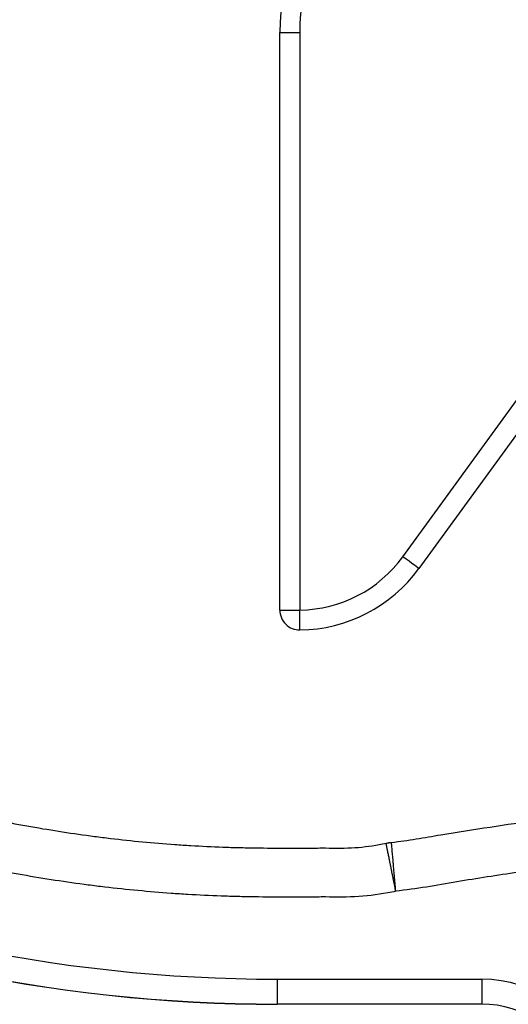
# Model space of a CAD drawing. Extents: x -35 to 1192, y 7 to 1887.
# Tile 3 of 14: x 256 to 354, y 142 to 340. Entities that reach past the tile are written whole.
import ezdxf

# ---------------------------------------------------------------- set-up
doc = ezdxf.new("R2010")
doc.units = 0
doc.layers.get('0').update_dxf_attribs({"linetype": 'CONTINUOUS'})

msp = doc.modelspace()

# ---------------------------------------------------------------- linework, layer by layer
at = {"color": 7, "linetype": 'CONTINUOUS'}
for p, q in [((307.75, 221.31), (307.75, 337.24)), ((307.75, 337.24), (311.75, 337.24)), ((311.75, 337.24), (311.75, 221.31)), ((332.44, 231.99), (356.33, 264.87)), ((359.56, 262.52), (335.68, 229.64)), ((307.75, 221.31), (311.75, 221.31)), ((307.25, 147.19), (348.3, 147.19)), ((307.25, 147.19), (307.25, 142.19)), ((348.3, 147.19), (348.3, 142.19)), ((348.3, 142.19), (307.25, 142.19)), ((307.25, 142.19), (307.25, 142.16)), ((348.3, 142.16), (307.25, 142.16)), ((348.3, 142.19), (348.3, 142.16))]:
    msp.add_line(p, q, dxfattribs=at)
at = {"color": 7, "linetype": 'CONTINUOUS', "flags": 128}
for points in [[(335.68, 229.64), (335.62, 229.68), (335.45, 229.81), (335.15, 230.03), (334.75, 230.32), (334.26, 230.68), (333.69, 231.09), (333.08, 231.53), (332.44, 231.99)], [(311.79, 217.31), (311.79, 217.37), (311.79, 217.59), (311.79, 217.96), (311.78, 218.45), (311.77, 219.06), (311.77, 219.76), (311.76, 220.52), (311.75, 221.31)]]:
    msp.add_lwpolyline(points, dxfattribs=at)
at = {"color": 7, "linetype": 'CONTINUOUS'}
for centre, radius, start, end in [((347.75, 337.24), 40, 90, 180), ((347.75, 337.24), 36, 90, 180), ((311.46, 247.24), 25.93, 270.6315, 324), ((311.46, 247.24), 29.93, 270.6315, 324), ((311.75, 221.31), 4, 180.0043, 270.6351), ((307.25, 457.16), 309.96, 245.4488, 270), ((307.25, 457.16), 315, 245.4488, 270), ((307.25, 457.16), 314.96, 245.4488, 270), ((348.3, 122.16), 25.04, 20.4516, 90), ((348.3, 122.16), 20.04, 20.4516, 90)]:
    msp.add_arc(centre, radius, start, end, dxfattribs=at)
for points, knots in [([(135.7, 231.26), (135.79, 231.2), (136.73, 230.48), (138.54, 229.13), (141.15, 227.22), (143.78, 225.34), (146.44, 223.49), (149.11, 221.67), (151.81, 219.88), (154.52, 218.12), (157.25, 216.39), (160.01, 214.69), (162.32, 213.31), (164.64, 211.94), (166.97, 210.59), (170.73, 208.48), (175.48, 205.92), (181.24, 202.98), (187.06, 200.17), (192.95, 197.49), (198.9, 194.95), (204.9, 192.55), (209.95, 190.67), (215.03, 188.87), (220.14, 187.15), (226.32, 185.24), (232.54, 183.47), (237.76, 182.11), (243, 180.84), (248.26, 179.66), (253.54, 178.6), (258.85, 177.63), (264.16, 176.75), (269.5, 176), (274.85, 175.33), (280.21, 174.76), (285.58, 174.31), (290.95, 173.96), (295.25, 173.75), (299.57, 173.62), (303.91, 173.53), (308.27, 173.53), (312.73, 173.48), (317, 173.59), (322.03, 173.4), (326.33, 173.96), (328.62, 174.41), (329.08, 174.5)], [0, 0, 0, 0, 0.001527, 0.017219, 0.032911, 0.048603, 0.064295, 0.079987, 0.095678, 0.111369, 0.127059, 0.142748, 0.158436, 0.166279, 0.181967, 0.197653, 0.229027, 0.2604, 0.291773, 0.323146, 0.354521, 0.385896, 0.417271, 0.432956, 0.464329, 0.495703, 0.527078, 0.558455, 0.574144, 0.605525, 0.636905, 0.652593, 0.683967, 0.715337, 0.731021, 0.762388, 0.793753, 0.809434, 0.840765, 0.856473, 0.872235, 0.90393, 0.919975, 0.937199, 0.966011, 0.993147, 1, 1, 1, 1]), ([(331.03, 164.85), (330.49, 164.74), (327.75, 164.21), (322.76, 163.56), (317.17, 163.75), (312.7, 163.64), (308.24, 163.69), (303.78, 163.68), (299.32, 163.78), (294.86, 163.91), (290.4, 164.13), (284.83, 164.49), (279.28, 164.96), (273.73, 165.55), (268.19, 166.23), (262.67, 167.02), (257.17, 167.92), (251.68, 168.93), (246.21, 170.02), (240.77, 171.24), (235.35, 172.55), (229.95, 173.96), (223.51, 175.79), (217.12, 177.78), (211.83, 179.55), (206.57, 181.41), (201.35, 183.36), (195.14, 185.85), (188.98, 188.48), (182.88, 191.25), (176.86, 194.15), (170.89, 197.2), (165.99, 199.85), (162.1, 202.03), (159.68, 203.43), (157.28, 204.84), (154.89, 206.28), (152.04, 208.03), (149.21, 209.82), (146.4, 211.64), (143.62, 213.49), (140.85, 215.38), (138.1, 217.29), (135.38, 219.23), (132.68, 221.21), (130, 223.22), (127.89, 224.83), (126.67, 225.78), (126.34, 226.05)], [0, 0, 0, 0, 0.007544, 0.038178, 0.068812, 0.084112, 0.099406, 0.129994, 0.145288, 0.160581, 0.191171, 0.206464, 0.237053, 0.267643, 0.282936, 0.313525, 0.344114, 0.359408, 0.389997, 0.420586, 0.43588, 0.466469, 0.497058, 0.527647, 0.558236, 0.57353, 0.604119, 0.634708, 0.665297, 0.695886, 0.726475, 0.757064, 0.787653, 0.802947, 0.818241, 0.825887, 0.841181, 0.856475, 0.871769, 0.887063, 0.902356, 0.91765, 0.932944, 0.948238, 0.963531, 0.978825, 0.994119, 1, 1, 1, 1]), ([(330.17, 174.65), (331.82, 174.87), (335.13, 175.31), (341.7, 176.52), (353.11, 178.19), (362.84, 179.74), (369.28, 180.77)], [0, 0, 0, 0, 0.126499, 0.253121, 0.506223, 1, 1, 1, 1]), ([(329.08, 174.5), (329.19, 174.52), (329.37, 174.56), (329.61, 174.6), (329.86, 174.63), (330.05, 174.64), (330.17, 174.65)], [0, 0, 0, 0, 0.304207, 0.5, 0.671523, 1, 1, 1, 1]), ([(331.03, 164.85), (331.01, 164.95), (330.97, 165.16), (330.9, 165.47), (330.84, 165.78), (330.78, 166.09), (330.72, 166.4), (330.65, 166.7), (330.59, 167.01), (330.53, 167.31), (330.47, 167.61), (330.41, 167.9), (330.35, 168.2), (330.29, 168.49), (330.24, 168.77), (330.18, 169.06), (330.12, 169.34), (330.07, 169.61), (330.01, 169.88), (329.96, 170.14), (329.91, 170.4), (329.86, 170.65), (329.81, 170.9), (329.74, 171.22), (329.67, 171.61), (329.58, 172.05), (329.5, 172.45), (329.42, 172.83), (329.35, 173.18), (329.29, 173.49), (329.23, 173.76), (329.18, 174.01), (329.14, 174.21), (329.11, 174.38), (329.09, 174.46), (329.08, 174.5)], [0, 0, 0, 0, 0.0227274, 0.0454548, 0.0681822, 0.0909096, 0.1136371, 0.1363645, 0.159092, 0.1818194, 0.2045469, 0.2272744, 0.2500019, 0.2727294, 0.2954569, 0.3181844, 0.340912, 0.3636395, 0.3863671, 0.4090946, 0.4318222, 0.4545498, 0.4772774, 0.500005, 0.5453717, 0.590756, 0.6361577, 0.6815768, 0.7270135, 0.7724676, 0.8179392, 0.8634282, 0.9089347, 0.9544586, 1, 1, 1, 1]), ([(331.03, 164.85), (330.98, 165.43), (330.93, 166.01), (330.85, 166.86), (330.81, 167.28), (330.78, 167.69), (330.75, 167.97), (330.74, 168.11), (330.68, 168.79), (330.63, 169.32), (330.57, 170.06), (330.54, 170.43), (330.51, 170.78), (330.49, 171.01), (330.48, 171.12), (330.43, 171.68), (330.39, 172.09), (330.34, 172.65), (330.32, 172.91), (330.3, 173.15), (330.28, 173.31), (330.28, 173.39), (330.24, 173.75), (330.22, 174), (330.2, 174.3), (330.19, 174.38), (330.18, 174.54), (330.17, 174.6), (330.17, 174.65)], [0, 0, 0, 0, 0.125, 0.125, 0.1875, 0.21875, 0.21875, 0.25, 0.25, 0.375, 0.375, 0.4375, 0.46875, 0.46875, 0.5, 0.5, 0.625, 0.625, 0.6875, 0.71875, 0.71875, 0.75, 0.75, 0.875, 0.875, 0.9375, 0.9375, 1, 1, 1, 1]), ([(370.81, 171.05), (365.71, 170.24), (356.54, 168.78), (345.3, 167.13), (337.18, 165.64), (333.08, 165.11), (331.03, 164.85)], [0, 0, 0, 0, 0.384293, 0.692126, 0.84614, 1, 1, 1, 1])]:
    msp.add_open_spline(points, degree=3, knots=knots, dxfattribs=at)

doc.saveas('drawing.dxf')
